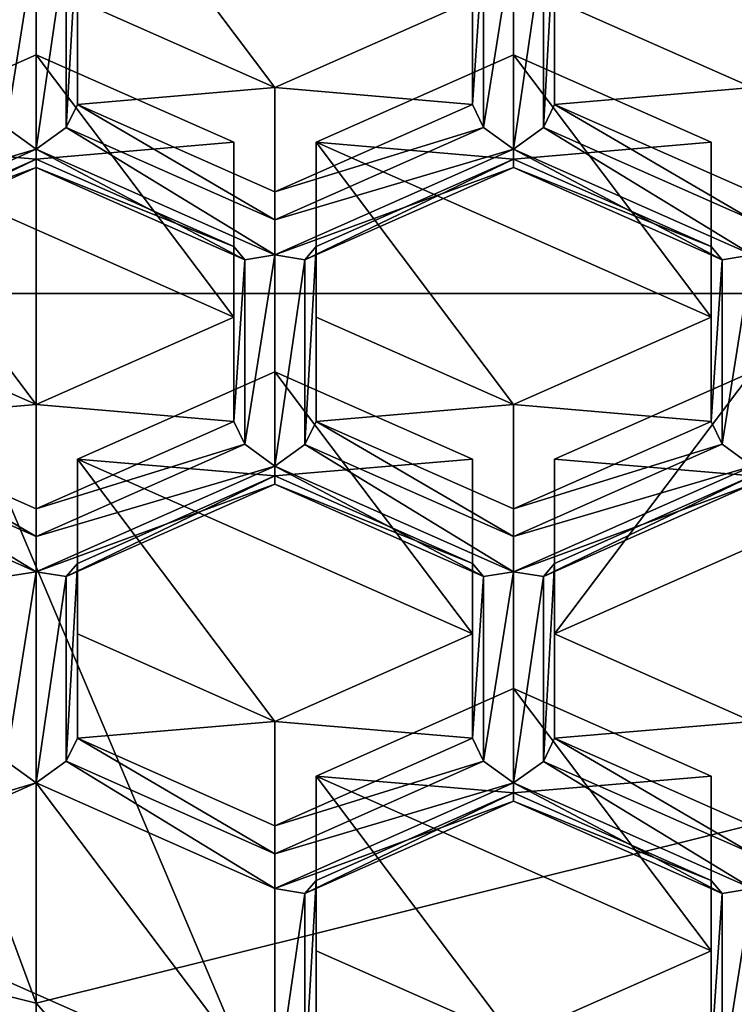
# Model space of a CAD drawing. Header units: millimetres. Extents: x -25 to 30, y -160 to 35.
# Tile 16 of 55: x -0.05 to 2.12, y -149.36 to -146.37. Entities that reach past the tile are written whole.
import ezdxf

# ---------------------------------------------------------------- set-up
doc = ezdxf.new("R2010")
doc.units = ezdxf.units.MM
doc.header["$LTSCALE"] = 81.481481
for name, color, linetype in [('1064', 7, 'CONTINUOUS'), ('1065', 7, 'CONTINUOUS'), ('11', 7, 'CONTINUOUS'), ('12', 7, 'CONTINUOUS'), ('239', 7, 'CONTINUOUS'), ('240', 7, 'CONTINUOUS'), ('406', 7, 'CONTINUOUS'), ('407', 7, 'CONTINUOUS'), ('408', 7, 'CONTINUOUS'), ('409', 7, 'CONTINUOUS'), ('410', 7, 'CONTINUOUS'), ('411', 7, 'CONTINUOUS'), ('412', 7, 'CONTINUOUS'), ('413', 7, 'CONTINUOUS'), ('414', 7, 'CONTINUOUS'), ('415', 7, 'CONTINUOUS'), ('416', 7, 'CONTINUOUS'), ('417', 7, 'CONTINUOUS'), ('420', 7, 'CONTINUOUS'), ('421', 7, 'CONTINUOUS'), ('422', 7, 'CONTINUOUS'), ('455', 7, 'CONTINUOUS'), ('456', 7, 'CONTINUOUS'), ('457', 7, 'CONTINUOUS'), ('458', 7, 'CONTINUOUS'), ('459', 7, 'CONTINUOUS'), ('460', 7, 'CONTINUOUS'), ('461', 7, 'CONTINUOUS'), ('462', 7, 'CONTINUOUS'), ('463', 7, 'CONTINUOUS'), ('464', 7, 'CONTINUOUS'), ('465', 7, 'CONTINUOUS'), ('468', 7, 'CONTINUOUS'), ('469', 7, 'CONTINUOUS'), ('470', 7, 'CONTINUOUS'), ('471', 7, 'CONTINUOUS'), ('543', 7, 'CONTINUOUS'), ('552', 7, 'CONTINUOUS'), ('560', 7, 'CONTINUOUS'), ('561', 7, 'CONTINUOUS'), ('562', 7, 'CONTINUOUS'), ('572', 7, 'CONTINUOUS'), ('579', 7, 'CONTINUOUS'), ('580', 7, 'CONTINUOUS'), ('581', 7, 'CONTINUOUS'), ('588', 7, 'CONTINUOUS'), ('600', 7, 'CONTINUOUS'), ('601', 7, 'CONTINUOUS'), ('610', 7, 'CONTINUOUS'), ('611', 7, 'CONTINUOUS'), ('612', 7, 'CONTINUOUS'), ('62', 7, 'CONTINUOUS'), ('620', 7, 'CONTINUOUS'), ('621', 7, 'CONTINUOUS'), ('622', 7, 'CONTINUOUS'), ('640', 7, 'CONTINUOUS'), ('641', 7, 'CONTINUOUS'), ('8', 7, 'CONTINUOUS'), ('852', 7, 'CONTINUOUS'), ('853', 7, 'CONTINUOUS'), ('854', 7, 'CONTINUOUS'), ('855', 7, 'CONTINUOUS'), ('860', 7, 'CONTINUOUS'), ('861', 7, 'CONTINUOUS'), ('862', 7, 'CONTINUOUS'), ('9', 7, 'CONTINUOUS')]:
    doc.layers.add(name, color=color, linetype=linetype)

msp = doc.modelspace()

# ---------------------------------------------------------------- linework, layer by layer
at = {"layer": '1064', "linetype": 'Continuous'}
for points in [[(9.7484, -142.3453, 254.1951), (9.7484, -147.1979, 258.2669), (-9.7484, -142.3453, 254.1951), (9.7484, -142.3453, 254.1951)], [(9.7484, -147.1979, 258.2669), (-9.7484, -147.1979, 258.2669), (-9.7484, -142.3453, 254.1951), (9.7484, -147.1979, 258.2669)], [(9.7484, -147.1979, 258.2669), (6.0249, -151.1239, 261.5612), (-9.7484, -147.1979, 258.2669), (9.7484, -147.1979, 258.2669)], [(6.0249, -151.1239, 261.5612), (-6.0249, -151.1239, 261.5612), (-9.7484, -147.1979, 258.2669), (6.0249, -151.1239, 261.5612)]]:
    msp.add_3dface(points, dxfattribs=at)
at = {"layer": '1065', "linetype": 'Continuous'}
for points in [[(-2.9739, -155.0465, 258.2267), (2.9739, -155.0465, 258.2267), (-2.9739, -141.0111, 246.4717), (-2.9739, -155.0465, 258.2267)], [(2.9739, -155.0465, 258.2267), (2.9739, -141.0111, 246.4717), (-2.9739, -141.0111, 246.4717), (2.9739, -155.0465, 258.2267)]]:
    msp.add_3dface(points, dxfattribs=at)
at = {"layer": '11', "linetype": 'Continuous'}
for points in [[(0, -149.3521, 270.9966), (-7.6412, -147.4501, 269.4007), (0, -159.9586, 258.3562), (0, -149.3521, 270.9966)], [(0, -159.9586, 258.3562), (-7.6412, -147.4501, 269.4007), (-7.6398, -158.0573, 256.7608), (0, -159.9586, 258.3562)]]:
    msp.add_3dface(points, dxfattribs=at)
at = {"layer": '12', "linetype": 'Continuous'}
for points in [[(7.6412, -147.4501, 269.4007), (0, -149.3521, 270.9966), (7.6398, -158.0573, 256.7608), (7.6412, -147.4501, 269.4007)], [(0, -149.3521, 270.9966), (0, -159.9586, 258.3562), (7.6398, -158.0573, 256.7608), (0, -149.3521, 270.9966)]]:
    msp.add_3dface(points, dxfattribs=at)
at = {"layer": '239', "linetype": 'Continuous'}
for points in [[(-0.6, -147.5862, 249.5084), (-0.6, -147.2696, 249.8857), (0, -147.535, 250.1084), (-0.6, -147.5862, 249.5084)], [(0, -147.8516, 249.7311), (-0.6, -147.5862, 249.5084), (0, -147.535, 250.1084), (0, -147.8516, 249.7311)]]:
    msp.add_3dface(points, dxfattribs=at)
at = {"layer": '240', "linetype": 'Continuous'}
for points in [[(0, -146.7901, 248.8404), (0, -146.4735, 249.2177), (-0.6, -146.7389, 249.4404), (0, -146.7901, 248.8404)], [(-0.6, -147.0555, 249.0631), (0, -146.7901, 248.8404), (-0.6, -146.7389, 249.4404), (-0.6, -147.0555, 249.0631)]]:
    msp.add_3dface(points, dxfattribs=at)
at = {"layer": '406', "linetype": 'Continuous'}
for points in [[(0.85, -148.9794, 250.6774), (0.85, -148.6628, 251.0547), (0.85, -149.1935, 251.5), (0.85, -148.9794, 250.6774)], [(0.85, -149.5101, 251.1228), (0.85, -148.9794, 250.6774), (0.85, -149.1935, 251.5), (0.85, -149.5101, 251.1228)]]:
    msp.add_3dface(points, dxfattribs=at)
at = {"layer": '407', "linetype": 'Continuous'}
msp.add_3dface([(0.85, -149.5101, 251.1228), (0.85, -149.1935, 251.5), (1.45, -149.4589, 251.7227), (0.85, -149.5101, 251.1228)], dxfattribs=at)
at = {"layer": '408', "linetype": 'Continuous'}
msp.add_3dface([(2.05, -149.5101, 251.1228), (1.45, -149.4589, 251.7227), (2.05, -149.1935, 251.5), (2.05, -149.5101, 251.1228)], dxfattribs=at)
at = {"layer": '409', "linetype": 'Continuous'}
for points in [[(2.05, -148.9794, 250.6774), (2.05, -149.1935, 251.5), (2.05, -148.6628, 251.0547), (2.05, -148.9794, 250.6774)], [(2.05, -149.5101, 251.1228), (2.05, -149.1935, 251.5), (2.05, -148.9794, 250.6774), (2.05, -149.5101, 251.1228)]]:
    msp.add_3dface(points, dxfattribs=at)
at = {"layer": '410', "linetype": 'Continuous'}
for points in [[(1.45, -148.714, 250.4548), (2.05, -148.6628, 251.0547), (1.45, -148.3974, 250.832), (1.45, -148.714, 250.4548)], [(2.05, -148.9794, 250.6774), (2.05, -148.6628, 251.0547), (1.45, -148.714, 250.4548), (2.05, -148.9794, 250.6774)]]:
    msp.add_3dface(points, dxfattribs=at)
at = {"layer": '411', "linetype": 'Continuous'}
for points in [[(0.85, -148.6628, 251.0547), (1.45, -148.714, 250.4548), (1.45, -148.3974, 250.832), (0.85, -148.6628, 251.0547)], [(0.85, -148.6628, 251.0547), (0.85, -148.9794, 250.6774), (1.45, -148.714, 250.4548), (0.85, -148.6628, 251.0547)]]:
    msp.add_3dface(points, dxfattribs=at)
at = {"layer": '412', "linetype": 'Continuous'}
for points in [[(1.325, -148.5481, 250.3156), (0.725, -148.4969, 250.9155), (1.325, -148.2316, 250.6929), (1.325, -148.5481, 250.3156)], [(0.725, -148.8135, 250.5383), (0.725, -148.4969, 250.9155), (1.325, -148.5481, 250.3156), (0.725, -148.8135, 250.5383)]]:
    msp.add_3dface(points, dxfattribs=at)
at = {"layer": '413', "linetype": 'Continuous'}
for points in [[(0.125, -148.2316, 250.6929), (0.725, -148.4969, 250.9155), (0.125, -148.5481, 250.3156), (0.125, -148.2316, 250.6929)], [(0.725, -148.4969, 250.9155), (0.725, -148.8135, 250.5383), (0.125, -148.5481, 250.3156), (0.725, -148.4969, 250.9155)]]:
    msp.add_3dface(points, dxfattribs=at)
at = {"layer": '414', "linetype": 'Continuous'}
for points in [[(0.125, -147.7008, 250.2475), (0.125, -148.2316, 250.6929), (0.125, -148.0174, 249.8703), (0.125, -147.7008, 250.2475)], [(0.125, -148.2316, 250.6929), (0.125, -148.5481, 250.3156), (0.125, -148.0174, 249.8703), (0.125, -148.2316, 250.6929)]]:
    msp.add_3dface(points, dxfattribs=at)
at = {"layer": '415', "linetype": 'Continuous'}
for points in [[(0.725, -147.4355, 250.0249), (0.125, -147.7008, 250.2475), (0.725, -147.752, 249.6476), (0.725, -147.4355, 250.0249)], [(0.125, -147.7008, 250.2475), (0.125, -148.0174, 249.8703), (0.725, -147.752, 249.6476), (0.125, -147.7008, 250.2475)]]:
    msp.add_3dface(points, dxfattribs=at)
at = {"layer": '416', "linetype": 'Continuous'}
for points in [[(0.725, -147.4355, 250.0249), (0.725, -147.752, 249.6476), (1.325, -147.7008, 250.2475), (0.725, -147.4355, 250.0249)], [(1.325, -147.7008, 250.2475), (0.725, -147.752, 249.6476), (1.325, -148.0174, 249.8703), (1.325, -147.7008, 250.2475)]]:
    msp.add_3dface(points, dxfattribs=at)
at = {"layer": '417', "linetype": 'Continuous'}
for points in [[(1.325, -148.2316, 250.6929), (1.325, -147.7008, 250.2475), (1.325, -148.0174, 249.8703), (1.325, -148.2316, 250.6929)], [(1.325, -148.5481, 250.3156), (1.325, -148.2316, 250.6929), (1.325, -148.0174, 249.8703), (1.325, -148.5481, 250.3156)]]:
    msp.add_3dface(points, dxfattribs=at)
at = {"layer": '420', "linetype": 'Continuous'}
for points in [[(1.575, -148.2316, 250.6929), (2.175, -148.4969, 250.9155), (1.575, -148.5481, 250.3156), (1.575, -148.2316, 250.6929)], [(2.175, -148.4969, 250.9155), (2.175, -148.8135, 250.5383), (1.575, -148.5481, 250.3156), (2.175, -148.4969, 250.9155)]]:
    msp.add_3dface(points, dxfattribs=at)
at = {"layer": '421', "linetype": 'Continuous'}
for points in [[(1.575, -147.7008, 250.2475), (1.575, -148.2316, 250.6929), (1.575, -148.0174, 249.8703), (1.575, -147.7008, 250.2475)], [(1.575, -148.2316, 250.6929), (1.575, -148.5481, 250.3156), (1.575, -148.0174, 249.8703), (1.575, -148.2316, 250.6929)]]:
    msp.add_3dface(points, dxfattribs=at)
at = {"layer": '422', "linetype": 'Continuous'}
for points in [[(2.175, -147.4355, 250.0249), (1.575, -147.7008, 250.2475), (2.175, -147.752, 249.6476), (2.175, -147.4355, 250.0249)], [(1.575, -147.7008, 250.2475), (1.575, -148.0174, 249.8703), (2.175, -147.752, 249.6476), (1.575, -147.7008, 250.2475)]]:
    msp.add_3dface(points, dxfattribs=at)
at = {"layer": '455', "linetype": 'Continuous'}
for points in [[(0.85, -147.5862, 249.5084), (0.85, -147.2696, 249.8857), (1.45, -147.535, 250.1084), (0.85, -147.5862, 249.5084)], [(1.45, -147.8516, 249.7311), (0.85, -147.5862, 249.5084), (1.45, -147.535, 250.1084), (1.45, -147.8516, 249.7311)]]:
    msp.add_3dface(points, dxfattribs=at)
at = {"layer": '456', "linetype": 'Continuous'}
for points in [[(0.85, -146.7389, 249.4404), (0.85, -147.2696, 249.8857), (0.85, -147.0555, 249.0631), (0.85, -146.7389, 249.4404)], [(0.85, -147.2696, 249.8857), (0.85, -147.5862, 249.5084), (0.85, -147.0555, 249.0631), (0.85, -147.2696, 249.8857)]]:
    msp.add_3dface(points, dxfattribs=at)
at = {"layer": '457', "linetype": 'Continuous'}
for points in [[(1.45, -146.4735, 249.2177), (0.85, -146.7389, 249.4404), (1.45, -146.7901, 248.8404), (1.45, -146.4735, 249.2177)], [(0.85, -146.7389, 249.4404), (0.85, -147.0555, 249.0631), (1.45, -146.7901, 248.8404), (0.85, -146.7389, 249.4404)]]:
    msp.add_3dface(points, dxfattribs=at)
at = {"layer": '458', "linetype": 'Continuous'}
for points in [[(1.45, -146.4735, 249.2177), (1.45, -146.7901, 248.8404), (2.05, -146.7389, 249.4404), (1.45, -146.4735, 249.2177)], [(2.05, -146.7389, 249.4404), (1.45, -146.7901, 248.8404), (2.05, -147.0555, 249.0631), (2.05, -146.7389, 249.4404)]]:
    msp.add_3dface(points, dxfattribs=at)
at = {"layer": '459', "linetype": 'Continuous'}
for points in [[(2.05, -146.7389, 249.4404), (2.05, -147.0555, 249.0631), (2.05, -147.2696, 249.8857), (2.05, -146.7389, 249.4404)], [(2.05, -147.2696, 249.8857), (2.05, -147.0555, 249.0631), (2.05, -147.5862, 249.5084), (2.05, -147.2696, 249.8857)]]:
    msp.add_3dface(points, dxfattribs=at)
at = {"layer": '460', "linetype": 'Continuous'}
for points in [[(1.45, -147.535, 250.1084), (2.05, -147.2696, 249.8857), (2.05, -147.5862, 249.5084), (1.45, -147.535, 250.1084)], [(1.45, -147.8516, 249.7311), (1.45, -147.535, 250.1084), (2.05, -147.5862, 249.5084), (1.45, -147.8516, 249.7311)]]:
    msp.add_3dface(points, dxfattribs=at)
at = {"layer": '461', "linetype": 'Continuous'}
for points in [[(0.6, -147.5862, 249.5084), (0, -147.535, 250.1084), (0.6, -147.2696, 249.8857), (0.6, -147.5862, 249.5084)], [(0, -147.8516, 249.7311), (0, -147.535, 250.1084), (0.6, -147.5862, 249.5084), (0, -147.8516, 249.7311)]]:
    msp.add_3dface(points, dxfattribs=at)
at = {"layer": '462', "linetype": 'Continuous'}
for points in [[(0, -146.4735, 249.2177), (0, -146.7901, 248.8404), (0.6, -146.7389, 249.4404), (0, -146.4735, 249.2177)], [(0.6, -146.7389, 249.4404), (0, -146.7901, 248.8404), (0.6, -147.0555, 249.0631), (0.6, -146.7389, 249.4404)]]:
    msp.add_3dface(points, dxfattribs=at)
at = {"layer": '463', "linetype": 'Continuous'}
for points in [[(0.6, -147.2696, 249.8857), (0.6, -146.7389, 249.4404), (0.6, -147.0555, 249.0631), (0.6, -147.2696, 249.8857)], [(0.6, -147.5862, 249.5084), (0.6, -147.2696, 249.8857), (0.6, -147.0555, 249.0631), (0.6, -147.5862, 249.5084)]]:
    msp.add_3dface(points, dxfattribs=at)
at = {"layer": '464', "linetype": 'Continuous'}
for points in [[(0.125, -146.6242, 248.7013), (0.125, -146.3077, 249.0785), (0.725, -146.573, 249.3012), (0.125, -146.6242, 248.7013)], [(0.725, -146.8896, 248.9239), (0.125, -146.6242, 248.7013), (0.725, -146.573, 249.3012), (0.725, -146.8896, 248.9239)]]:
    msp.add_3dface(points, dxfattribs=at)
at = {"layer": '465', "linetype": 'Continuous'}
msp.add_3dface([(0.125, -146.3077, 249.0785), (0.125, -146.6242, 248.7013), (0.125, -146.0935, 248.2559), (0.125, -146.3077, 249.0785)], dxfattribs=at)
at = {"layer": '468', "linetype": 'Continuous'}
msp.add_3dface([(1.325, -146.3077, 249.0785), (1.325, -146.0935, 248.2559), (1.325, -146.6242, 248.7013), (1.325, -146.3077, 249.0785)], dxfattribs=at)
at = {"layer": '469', "linetype": 'Continuous'}
for points in [[(0.725, -146.573, 249.3012), (1.325, -146.3077, 249.0785), (1.325, -146.6242, 248.7013), (0.725, -146.573, 249.3012)], [(0.725, -146.8896, 248.9239), (0.725, -146.573, 249.3012), (1.325, -146.6242, 248.7013), (0.725, -146.8896, 248.9239)]]:
    msp.add_3dface(points, dxfattribs=at)
at = {"layer": '470', "linetype": 'Continuous'}
for points in [[(1.575, -146.6242, 248.7013), (1.575, -146.3077, 249.0785), (2.175, -146.573, 249.3012), (1.575, -146.6242, 248.7013)], [(2.175, -146.8896, 248.9239), (1.575, -146.6242, 248.7013), (2.175, -146.573, 249.3012), (2.175, -146.8896, 248.9239)]]:
    msp.add_3dface(points, dxfattribs=at)
at = {"layer": '471', "linetype": 'Continuous'}
msp.add_3dface([(1.575, -146.3077, 249.0785), (1.575, -146.6242, 248.7013), (1.575, -146.0935, 248.2559), (1.575, -146.3077, 249.0785)], dxfattribs=at)
at = {"layer": '543', "linetype": 'Continuous'}
for points in [[(1.325, -146.6242, 248.7013), (1.325, -146.0935, 248.2559), (1.3586, -146.1335, 248.1781), (1.325, -146.6242, 248.7013)], [(1.3586, -146.1335, 248.1781), (1.45, -146.1186, 248.1138), (1.3586, -146.6939, 248.6484), (1.3586, -146.1335, 248.1781)], [(1.45, -146.1186, 248.1138), (1.45, -146.7599, 248.6519), (1.3586, -146.6939, 248.6484), (1.45, -146.1186, 248.1138)], [(1.45, -146.1186, 248.1138), (1.5411, -146.1335, 248.1778), (1.45, -146.7599, 248.6519), (1.45, -146.1186, 248.1138)], [(1.575, -146.0935, 248.2559), (1.575, -146.6242, 248.7013), (1.5411, -146.6943, 248.6483), (1.575, -146.0935, 248.2559)], [(1.5411, -146.1335, 248.1778), (1.575, -146.0935, 248.2559), (1.5411, -146.6943, 248.6483), (1.5411, -146.1335, 248.1778)], [(1.325, -146.6242, 248.7013), (1.3586, -146.1335, 248.1781), (1.3586, -146.6939, 248.6484), (1.325, -146.6242, 248.7013)], [(1.45, -146.7599, 248.6519), (1.5411, -146.1335, 248.1778), (1.5411, -146.6943, 248.6483), (1.45, -146.7599, 248.6519)]]:
    msp.add_3dface(points, dxfattribs=at)
at = {"layer": '552', "linetype": 'Continuous'}
for points in [[(1.575, -146.6242, 248.7013), (2.175, -146.9741, 248.8835), (1.5411, -146.6943, 248.6483), (1.575, -146.6242, 248.7013)], [(1.575, -146.6242, 248.7013), (2.175, -146.8896, 248.9239), (2.175, -146.9741, 248.8835), (1.575, -146.6242, 248.7013)], [(2.175, -147.0805, 248.9209), (1.45, -146.7599, 248.6519), (1.5411, -146.6943, 248.6483), (2.175, -147.0805, 248.9209)], [(2.175, -146.9741, 248.8835), (2.175, -147.0805, 248.9209), (1.5411, -146.6943, 248.6483), (2.175, -146.9741, 248.8835)], [(1.45, -146.7599, 248.6519), (2.175, -147.0805, 248.9209), (2.0836, -147.0954, 248.9853), (1.45, -146.7599, 248.6519)], [(1.45, -146.8151, 248.7497), (1.45, -146.7599, 248.6519), (2.0836, -147.0954, 248.9853), (1.45, -146.8151, 248.7497)], [(2.05, -147.0555, 249.0631), (1.45, -146.7901, 248.8404), (1.45, -146.8151, 248.7497), (2.05, -147.0555, 249.0631)], [(2.05, -147.0555, 249.0631), (1.45, -146.8151, 248.7497), (2.0836, -147.0954, 248.9853), (2.05, -147.0555, 249.0631)]]:
    msp.add_3dface(points, dxfattribs=at)
at = {"layer": '560', "linetype": 'Continuous'}
for points in [[(2.05, -147.5862, 249.5084), (2.05, -147.0555, 249.0631), (2.0836, -147.0954, 248.9853), (2.05, -147.5862, 249.5084)], [(2.05, -147.5862, 249.5084), (2.0836, -147.0954, 248.9853), (2.0836, -147.6559, 249.4556), (2.05, -147.5862, 249.5084)], [(2.0836, -147.0954, 248.9853), (2.175, -147.0805, 248.9209), (2.0836, -147.6559, 249.4556), (2.0836, -147.0954, 248.9853)], [(2.175, -147.0805, 248.9209), (2.175, -147.7218, 249.4591), (2.0836, -147.6559, 249.4556), (2.175, -147.0805, 248.9209)]]:
    msp.add_3dface(points, dxfattribs=at)
at = {"layer": '561', "linetype": 'Continuous'}
for points in [[(0.725, -146.8896, 248.9239), (1.325, -146.6242, 248.7013), (1.3586, -146.6939, 248.6484), (0.725, -146.8896, 248.9239)], [(0.725, -146.8896, 248.9239), (1.3586, -146.6939, 248.6484), (0.725, -146.9741, 248.8835), (0.725, -146.8896, 248.9239)], [(1.3586, -146.6939, 248.6484), (1.45, -146.7599, 248.6519), (0.725, -146.9741, 248.8835), (1.3586, -146.6939, 248.6484)], [(1.45, -146.7599, 248.6519), (1.45, -146.8151, 248.7497), (0.725, -147.0805, 248.9209), (1.45, -146.7599, 248.6519)], [(0.725, -146.9741, 248.8835), (1.45, -146.7599, 248.6519), (0.725, -147.0805, 248.9209), (0.725, -146.9741, 248.8835)], [(1.45, -146.7901, 248.8404), (0.85, -147.0555, 249.0631), (0.8161, -147.0955, 248.9849), (1.45, -146.7901, 248.8404)], [(1.45, -146.8151, 248.7497), (1.45, -146.7901, 248.8404), (0.8161, -147.0955, 248.9849), (1.45, -146.8151, 248.7497)], [(0.725, -147.0805, 248.9209), (1.45, -146.8151, 248.7497), (0.8161, -147.0955, 248.9849), (0.725, -147.0805, 248.9209)]]:
    msp.add_3dface(points, dxfattribs=at)
at = {"layer": '562', "linetype": 'Continuous'}
for points in [[(0, -146.1186, 248.1138), (0, -146.7599, 248.6519), (-0.0914, -146.6939, 248.6484), (0, -146.1186, 248.1138)], [(-0.0914, -146.1335, 248.1781), (0, -146.1186, 248.1138), (-0.0914, -146.6939, 248.6484), (-0.0914, -146.1335, 248.1781)], [(0, -146.1186, 248.1138), (0.0911, -146.1335, 248.1778), (0, -146.7599, 248.6519), (0, -146.1186, 248.1138)], [(0.125, -146.0935, 248.2559), (0.125, -146.6242, 248.7013), (0.0911, -146.6943, 248.6483), (0.125, -146.0935, 248.2559)], [(0.0911, -146.1335, 248.1778), (0.125, -146.0935, 248.2559), (0.0911, -146.6943, 248.6483), (0.0911, -146.1335, 248.1778)], [(0, -146.7599, 248.6519), (0.0911, -146.1335, 248.1778), (0.0911, -146.6943, 248.6483), (0, -146.7599, 248.6519)]]:
    msp.add_3dface(points, dxfattribs=at)
at = {"layer": '572', "linetype": 'Continuous'}
for points in [[(0.125, -146.6242, 248.7013), (0.725, -146.9741, 248.8835), (0.0911, -146.6943, 248.6483), (0.125, -146.6242, 248.7013)], [(0.125, -146.6242, 248.7013), (0.725, -146.8896, 248.9239), (0.725, -146.9741, 248.8835), (0.125, -146.6242, 248.7013)], [(0.725, -147.0805, 248.9209), (0, -146.7599, 248.6519), (0.0911, -146.6943, 248.6483), (0.725, -147.0805, 248.9209)], [(0.725, -146.9741, 248.8835), (0.725, -147.0805, 248.9209), (0.0911, -146.6943, 248.6483), (0.725, -146.9741, 248.8835)], [(0, -146.7599, 248.6519), (0.725, -147.0805, 248.9209), (0.6336, -147.0954, 248.9853), (0, -146.7599, 248.6519)], [(0, -146.8151, 248.7497), (0, -146.7599, 248.6519), (0.6336, -147.0954, 248.9853), (0, -146.8151, 248.7497)], [(0.6, -147.0555, 249.0631), (0, -146.7901, 248.8404), (0, -146.8151, 248.7497), (0.6, -147.0555, 249.0631)], [(0.6, -147.0555, 249.0631), (0, -146.8151, 248.7497), (0.6336, -147.0954, 248.9853), (0.6, -147.0555, 249.0631)]]:
    msp.add_3dface(points, dxfattribs=at)
at = {"layer": '579', "linetype": 'Continuous'}
for points in [[(1.45, -147.8516, 249.7311), (2.05, -147.5862, 249.5084), (2.0836, -147.6559, 249.4556), (1.45, -147.8516, 249.7311)], [(1.45, -147.8516, 249.7311), (2.0836, -147.6559, 249.4556), (1.45, -147.9361, 249.6907), (1.45, -147.8516, 249.7311)], [(2.0836, -147.6559, 249.4556), (2.175, -147.7218, 249.4591), (1.45, -147.9361, 249.6907), (2.0836, -147.6559, 249.4556)], [(2.175, -147.7218, 249.4591), (2.175, -147.7771, 249.5569), (1.45, -148.0425, 249.7281), (2.175, -147.7218, 249.4591)], [(1.45, -147.9361, 249.6907), (2.175, -147.7218, 249.4591), (1.45, -148.0425, 249.7281), (1.45, -147.9361, 249.6907)], [(2.175, -147.752, 249.6476), (1.575, -148.0174, 249.8703), (1.5411, -148.0574, 249.7921), (2.175, -147.752, 249.6476)], [(2.175, -147.7771, 249.5569), (2.175, -147.752, 249.6476), (1.5411, -148.0574, 249.7921), (2.175, -147.7771, 249.5569)], [(1.45, -148.0425, 249.7281), (2.175, -147.7771, 249.5569), (1.5411, -148.0574, 249.7921), (1.45, -148.0425, 249.7281)]]:
    msp.add_3dface(points, dxfattribs=at)
at = {"layer": '580', "linetype": 'Continuous'}
for points in [[(0.6, -147.5862, 249.5084), (0.6, -147.0555, 249.0631), (0.6336, -147.0954, 248.9853), (0.6, -147.5862, 249.5084)], [(0.85, -147.0555, 249.0631), (0.85, -147.5862, 249.5084), (0.8161, -147.6562, 249.4554), (0.85, -147.0555, 249.0631)], [(0.8161, -147.0955, 248.9849), (0.85, -147.0555, 249.0631), (0.8161, -147.6562, 249.4554), (0.8161, -147.0955, 248.9849)], [(0.6, -147.5862, 249.5084), (0.6336, -147.0954, 248.9853), (0.6336, -147.6559, 249.4556), (0.6, -147.5862, 249.5084)], [(0.6336, -147.0954, 248.9853), (0.725, -147.0805, 248.9209), (0.6336, -147.6559, 249.4556), (0.6336, -147.0954, 248.9853)], [(0.725, -147.0805, 248.9209), (0.725, -147.7218, 249.4591), (0.6336, -147.6559, 249.4556), (0.725, -147.0805, 248.9209)], [(0.725, -147.0805, 248.9209), (0.8161, -147.0955, 248.9849), (0.725, -147.7218, 249.4591), (0.725, -147.0805, 248.9209)], [(0.725, -147.7218, 249.4591), (0.8161, -147.0955, 248.9849), (0.8161, -147.6562, 249.4554), (0.725, -147.7218, 249.4591)]]:
    msp.add_3dface(points, dxfattribs=at)
at = {"layer": '581', "linetype": 'Continuous'}
for points in [[(-0.0914, -146.6939, 248.6484), (0, -146.7599, 248.6519), (-0.725, -146.9741, 248.8835), (-0.0914, -146.6939, 248.6484)], [(0, -146.7599, 248.6519), (0, -146.8151, 248.7497), (-0.725, -147.0805, 248.9209), (0, -146.7599, 248.6519)], [(-0.725, -146.9741, 248.8835), (0, -146.7599, 248.6519), (-0.725, -147.0805, 248.9209), (-0.725, -146.9741, 248.8835)], [(0, -146.7901, 248.8404), (-0.6, -147.0555, 249.0631), (-0.6339, -147.0955, 248.9849), (0, -146.7901, 248.8404)], [(0, -146.8151, 248.7497), (0, -146.7901, 248.8404), (-0.6339, -147.0955, 248.9849), (0, -146.8151, 248.7497)], [(-0.725, -147.0805, 248.9209), (0, -146.8151, 248.7497), (-0.6339, -147.0955, 248.9849), (-0.725, -147.0805, 248.9209)]]:
    msp.add_3dface(points, dxfattribs=at)
at = {"layer": '588', "linetype": 'Continuous'}
for points in [[(0.85, -147.5862, 249.5084), (1.45, -147.9361, 249.6907), (0.8161, -147.6562, 249.4554), (0.85, -147.5862, 249.5084)], [(0.85, -147.5862, 249.5084), (1.45, -147.8516, 249.7311), (1.45, -147.9361, 249.6907), (0.85, -147.5862, 249.5084)], [(1.45, -148.0425, 249.7281), (0.725, -147.7218, 249.4591), (0.8161, -147.6562, 249.4554), (1.45, -148.0425, 249.7281)], [(1.45, -147.9361, 249.6907), (1.45, -148.0425, 249.7281), (0.8161, -147.6562, 249.4554), (1.45, -147.9361, 249.6907)], [(0.725, -147.7218, 249.4591), (1.45, -148.0425, 249.7281), (1.3586, -148.0574, 249.7925), (0.725, -147.7218, 249.4591)], [(0.725, -147.7771, 249.5569), (0.725, -147.7218, 249.4591), (1.3586, -148.0574, 249.7925), (0.725, -147.7771, 249.5569)], [(1.325, -148.0174, 249.8703), (0.725, -147.752, 249.6476), (0.725, -147.7771, 249.5569), (1.325, -148.0174, 249.8703)], [(1.325, -148.0174, 249.8703), (0.725, -147.7771, 249.5569), (1.3586, -148.0574, 249.7925), (1.325, -148.0174, 249.8703)]]:
    msp.add_3dface(points, dxfattribs=at)
at = {"layer": '600', "linetype": 'Continuous'}
for points in [[(1.325, -148.5481, 250.3156), (1.325, -148.0174, 249.8703), (1.3586, -148.0574, 249.7925), (1.325, -148.5481, 250.3156)], [(1.575, -148.0174, 249.8703), (1.575, -148.5481, 250.3156), (1.5411, -148.6182, 250.2626), (1.575, -148.0174, 249.8703)], [(1.5411, -148.0574, 249.7921), (1.575, -148.0174, 249.8703), (1.5411, -148.6182, 250.2626), (1.5411, -148.0574, 249.7921)], [(1.325, -148.5481, 250.3156), (1.3586, -148.0574, 249.7925), (1.3586, -148.6178, 250.2627), (1.325, -148.5481, 250.3156)], [(1.3586, -148.0574, 249.7925), (1.45, -148.0425, 249.7281), (1.3586, -148.6178, 250.2627), (1.3586, -148.0574, 249.7925)], [(1.45, -148.0425, 249.7281), (1.45, -148.6838, 250.2662), (1.3586, -148.6178, 250.2627), (1.45, -148.0425, 249.7281)], [(1.45, -148.0425, 249.7281), (1.5411, -148.0574, 249.7921), (1.45, -148.6838, 250.2662), (1.45, -148.0425, 249.7281)], [(1.45, -148.6838, 250.2662), (1.5411, -148.0574, 249.7921), (1.5411, -148.6182, 250.2626), (1.45, -148.6838, 250.2662)]]:
    msp.add_3dface(points, dxfattribs=at)
at = {"layer": '601', "linetype": 'Continuous'}
for points in [[(0, -147.8516, 249.7311), (0.6, -147.5862, 249.5084), (0.6336, -147.6559, 249.4556), (0, -147.8516, 249.7311)], [(0, -147.8516, 249.7311), (0.6336, -147.6559, 249.4556), (0, -147.9361, 249.6907), (0, -147.8516, 249.7311)], [(0.6336, -147.6559, 249.4556), (0.725, -147.7218, 249.4591), (0, -147.9361, 249.6907), (0.6336, -147.6559, 249.4556)], [(0.725, -147.7218, 249.4591), (0.725, -147.7771, 249.5569), (0, -148.0425, 249.7281), (0.725, -147.7218, 249.4591)], [(0, -147.9361, 249.6907), (0.725, -147.7218, 249.4591), (0, -148.0425, 249.7281), (0, -147.9361, 249.6907)], [(0.725, -147.752, 249.6476), (0.125, -148.0174, 249.8703), (0.0911, -148.0574, 249.7921), (0.725, -147.752, 249.6476)], [(0.725, -147.7771, 249.5569), (0.725, -147.752, 249.6476), (0.0911, -148.0574, 249.7921), (0.725, -147.7771, 249.5569)], [(0, -148.0425, 249.7281), (0.725, -147.7771, 249.5569), (0.0911, -148.0574, 249.7921), (0, -148.0425, 249.7281)]]:
    msp.add_3dface(points, dxfattribs=at)
at = {"layer": '610', "linetype": 'Continuous'}
for points in [[(1.575, -148.5481, 250.3156), (2.175, -148.898, 250.4979), (1.5411, -148.6182, 250.2626), (1.575, -148.5481, 250.3156)], [(1.575, -148.5481, 250.3156), (2.175, -148.8135, 250.5383), (2.175, -148.898, 250.4979), (1.575, -148.5481, 250.3156)], [(2.175, -149.0044, 250.5353), (1.45, -148.6838, 250.2662), (1.5411, -148.6182, 250.2626), (2.175, -149.0044, 250.5353)], [(2.175, -148.898, 250.4979), (2.175, -149.0044, 250.5353), (1.5411, -148.6182, 250.2626), (2.175, -148.898, 250.4979)], [(1.45, -148.6838, 250.2662), (2.175, -149.0044, 250.5353), (2.0836, -149.0193, 250.5996), (1.45, -148.6838, 250.2662)], [(1.45, -148.739, 250.364), (1.45, -148.6838, 250.2662), (2.0836, -149.0193, 250.5996), (1.45, -148.739, 250.364)], [(2.05, -148.9794, 250.6774), (1.45, -148.714, 250.4548), (1.45, -148.739, 250.364), (2.05, -148.9794, 250.6774)], [(2.05, -148.9794, 250.6774), (1.45, -148.739, 250.364), (2.0836, -149.0193, 250.5996), (2.05, -148.9794, 250.6774)]]:
    msp.add_3dface(points, dxfattribs=at)
at = {"layer": '611', "linetype": 'Continuous'}
for points in [[(0.0914, -148.6178, 250.2627), (0.125, -148.5481, 250.3156), (0.725, -148.8985, 250.4979), (0.0914, -148.6178, 250.2627)], [(0.125, -148.5481, 250.3156), (0.725, -148.8135, 250.5383), (0.725, -148.8985, 250.4979), (0.125, -148.5481, 250.3156)], [(0.725, -149.0044, 250.5353), (0, -148.6838, 250.2662), (0.0914, -148.6178, 250.2627), (0.725, -149.0044, 250.5353)], [(0.725, -149.0044, 250.5353), (0.0914, -148.6178, 250.2627), (0.725, -148.8985, 250.4979), (0.725, -149.0044, 250.5353)]]:
    msp.add_3dface(points, dxfattribs=at)
at = {"layer": '612', "linetype": 'Continuous'}
for points in [[(-0.6, -147.5862, 249.5084), (0, -147.9361, 249.6907), (-0.6339, -147.6562, 249.4554), (-0.6, -147.5862, 249.5084)], [(-0.6, -147.5862, 249.5084), (0, -147.8516, 249.7311), (0, -147.9361, 249.6907), (-0.6, -147.5862, 249.5084)], [(0, -148.0425, 249.7281), (-0.725, -147.7218, 249.4591), (-0.6339, -147.6562, 249.4554), (0, -148.0425, 249.7281)], [(0, -147.9361, 249.6907), (0, -148.0425, 249.7281), (-0.6339, -147.6562, 249.4554), (0, -147.9361, 249.6907)], [(-0.725, -147.7218, 249.4591), (0, -148.0425, 249.7281), (-0.0914, -148.0574, 249.7925), (-0.725, -147.7218, 249.4591)]]:
    msp.add_3dface(points, dxfattribs=at)
at = {"layer": '62', "linetype": 'Continuous'}
for points in [[(0, -148.6838, 250.2662), (0.725, -149.6457, 251.0734), (-0.725, -149.0044, 250.5353), (0, -148.6838, 250.2662)], [(0.725, -149.0044, 250.5353), (0.725, -149.6457, 251.0734), (0, -148.6838, 250.2662), (0.725, -149.0044, 250.5353)], [(0.725, -149.6457, 251.0734), (0, -149.9664, 251.3425), (-0.725, -149.0044, 250.5353), (0.725, -149.6457, 251.0734)], [(-0.725, -149.0044, 250.5353), (0, -149.9664, 251.3425), (-0.725, -149.6457, 251.0734), (-0.725, -149.0044, 250.5353)]]:
    msp.add_3dface(points, dxfattribs=at)
at = {"layer": '620', "linetype": 'Continuous'}
for points in [[(2.05, -149.5101, 251.1228), (2.05, -148.9794, 250.6774), (2.0836, -149.0193, 250.5996), (2.05, -149.5101, 251.1228)], [(2.05, -149.5101, 251.1228), (2.0836, -149.0193, 250.5996), (2.0836, -149.5798, 251.0699), (2.05, -149.5101, 251.1228)], [(2.0836, -149.0193, 250.5996), (2.175, -149.0044, 250.5353), (2.0836, -149.5798, 251.0699), (2.0836, -149.0193, 250.5996)], [(2.175, -149.0044, 250.5353), (2.175, -149.6457, 251.0734), (2.0836, -149.5798, 251.0699), (2.175, -149.0044, 250.5353)]]:
    msp.add_3dface(points, dxfattribs=at)
at = {"layer": '621', "linetype": 'Continuous'}
for points in [[(0.725, -148.8135, 250.5383), (1.325, -148.5481, 250.3156), (1.3586, -148.6178, 250.2627), (0.725, -148.8135, 250.5383)], [(0.725, -148.8135, 250.5383), (1.3586, -148.6178, 250.2627), (0.725, -148.8985, 250.4979), (0.725, -148.8135, 250.5383)], [(1.3586, -148.6178, 250.2627), (1.45, -148.6838, 250.2662), (0.725, -148.8985, 250.4979), (1.3586, -148.6178, 250.2627)], [(0.725, -149.0044, 250.5353), (1.45, -148.6838, 250.2662), (1.45, -148.739, 250.364), (0.725, -149.0044, 250.5353)], [(1.45, -148.6838, 250.2662), (0.725, -149.0044, 250.5353), (0.725, -148.8985, 250.4979), (1.45, -148.6838, 250.2662)], [(1.45, -148.714, 250.4548), (0.85, -148.9794, 250.6774), (0.8161, -149.0194, 250.5993), (1.45, -148.714, 250.4548)], [(1.45, -148.739, 250.364), (1.45, -148.714, 250.4548), (0.8161, -149.0194, 250.5993), (1.45, -148.739, 250.364)], [(0.725, -149.0044, 250.5353), (1.45, -148.739, 250.364), (0.8161, -149.0194, 250.5993), (0.725, -149.0044, 250.5353)]]:
    msp.add_3dface(points, dxfattribs=at)
at = {"layer": '622', "linetype": 'Continuous'}
for points in [[(0.0911, -148.0574, 249.7921), (0.125, -148.0174, 249.8703), (0.0914, -148.6178, 250.2627), (0.0911, -148.0574, 249.7921)], [(0.125, -148.0174, 249.8703), (0.125, -148.5481, 250.3156), (0.0914, -148.6178, 250.2627), (0.125, -148.0174, 249.8703)], [(0, -148.0425, 249.7281), (0, -148.6838, 250.2662), (-0.0914, -148.6178, 250.2627), (0, -148.0425, 249.7281)], [(-0.0914, -148.0574, 249.7925), (0, -148.0425, 249.7281), (-0.0914, -148.6178, 250.2627), (-0.0914, -148.0574, 249.7925)], [(0, -148.6838, 250.2662), (0, -148.0425, 249.7281), (0.0911, -148.0574, 249.7921), (0, -148.6838, 250.2662)], [(0, -148.6838, 250.2662), (0.0911, -148.0574, 249.7921), (0.0914, -148.6178, 250.2627), (0, -148.6838, 250.2662)]]:
    msp.add_3dface(points, dxfattribs=at)
at = {"layer": '640', "linetype": 'Continuous'}
for points in [[(0.85, -148.9794, 250.6774), (0.85, -149.5101, 251.1228), (0.8161, -149.5801, 251.0698), (0.85, -148.9794, 250.6774)], [(0.8161, -149.0194, 250.5993), (0.85, -148.9794, 250.6774), (0.8161, -149.5801, 251.0698), (0.8161, -149.0194, 250.5993)], [(0.725, -149.6457, 251.0734), (0.725, -149.0044, 250.5353), (0.8161, -149.0194, 250.5993), (0.725, -149.6457, 251.0734)], [(0.725, -149.6457, 251.0734), (0.8161, -149.0194, 250.5993), (0.8161, -149.5801, 251.0698), (0.725, -149.6457, 251.0734)]]:
    msp.add_3dface(points, dxfattribs=at)
at = {"layer": '641', "linetype": 'Continuous'}
for points in [[(-0.0914, -148.6178, 250.2627), (0, -148.6838, 250.2662), (-0.725, -148.898, 250.4979), (-0.0914, -148.6178, 250.2627)], [(0, -148.6838, 250.2662), (-0.725, -149.0044, 250.5353), (-0.725, -148.898, 250.4979), (0, -148.6838, 250.2662)]]:
    msp.add_3dface(points, dxfattribs=at)
at = {"layer": '8', "linetype": 'Continuous'}
for points in [[(0, -149.3521, 270.9966), (-6.5, -131.7881, 282.3306), (-7.6412, -147.4501, 269.4007), (0, -149.3521, 270.9966)], [(0, -132.5242, 283.9091), (-6.5, -131.7881, 282.3306), (0, -149.3521, 270.9966), (0, -132.5242, 283.9091)]]:
    msp.add_3dface(points, dxfattribs=at)
at = {"layer": '852', "linetype": 'Continuous'}
msp.add_3dface([(2.175, -146.573, 249.3012), (1.575, -146.3077, 249.0785), (2.775, -145.7769, 248.6332), (2.175, -146.573, 249.3012)], dxfattribs=at)
at = {"layer": '853', "linetype": 'Continuous'}
for points in [[(0.725, -146.573, 249.3012), (0.125, -146.3077, 249.0785), (0.125, -145.7769, 248.6332), (0.725, -146.573, 249.3012)], [(0.725, -146.573, 249.3012), (0.125, -145.7769, 248.6332), (1.325, -146.3077, 249.0785), (0.725, -146.573, 249.3012)]]:
    msp.add_3dface(points, dxfattribs=at)
at = {"layer": '854', "linetype": 'Continuous'}
for points in [[(-0.6, -146.7389, 249.4404), (0, -146.4735, 249.2177), (0.6, -147.2696, 249.8857), (-0.6, -146.7389, 249.4404)], [(0.6, -147.2696, 249.8857), (0, -146.4735, 249.2177), (0.6, -146.7389, 249.4404), (0.6, -147.2696, 249.8857)], [(0, -147.535, 250.1084), (-0.6, -147.2696, 249.8857), (-0.6, -146.7389, 249.4404), (0, -147.535, 250.1084)], [(0, -147.535, 250.1084), (-0.6, -146.7389, 249.4404), (0.6, -147.2696, 249.8857), (0, -147.535, 250.1084)]]:
    msp.add_3dface(points, dxfattribs=at)
at = {"layer": '855', "linetype": 'Continuous'}
for points in [[(0.85, -146.7389, 249.4404), (1.45, -146.4735, 249.2177), (2.05, -147.2696, 249.8857), (0.85, -146.7389, 249.4404)], [(1.45, -146.4735, 249.2177), (2.05, -146.7389, 249.4404), (2.05, -147.2696, 249.8857), (1.45, -146.4735, 249.2177)], [(1.45, -147.535, 250.1084), (0.85, -147.2696, 249.8857), (0.85, -146.7389, 249.4404), (1.45, -147.535, 250.1084)], [(1.45, -147.535, 250.1084), (0.85, -146.7389, 249.4404), (2.05, -147.2696, 249.8857), (1.45, -147.535, 250.1084)]]:
    msp.add_3dface(points, dxfattribs=at)
at = {"layer": '860', "linetype": 'Continuous'}
for points in [[(2.775, -147.7008, 250.2475), (1.575, -148.2316, 250.6929), (2.175, -147.4355, 250.0249), (2.775, -147.7008, 250.2475)], [(1.575, -148.2316, 250.6929), (1.575, -147.7008, 250.2475), (2.175, -147.4355, 250.0249), (1.575, -148.2316, 250.6929)], [(2.775, -147.7008, 250.2475), (2.175, -148.4969, 250.9155), (1.575, -148.2316, 250.6929), (2.775, -147.7008, 250.2475)]]:
    msp.add_3dface(points, dxfattribs=at)
at = {"layer": '861', "linetype": 'Continuous'}
for points in [[(1.325, -148.2316, 250.6929), (0.125, -147.7008, 250.2475), (0.725, -147.4355, 250.0249), (1.325, -148.2316, 250.6929)], [(1.325, -148.2316, 250.6929), (0.725, -147.4355, 250.0249), (1.325, -147.7008, 250.2475), (1.325, -148.2316, 250.6929)], [(1.325, -148.2316, 250.6929), (0.725, -148.4969, 250.9155), (0.125, -147.7008, 250.2475), (1.325, -148.2316, 250.6929)], [(0.725, -148.4969, 250.9155), (0.125, -148.2316, 250.6929), (0.125, -147.7008, 250.2475), (0.725, -148.4969, 250.9155)]]:
    msp.add_3dface(points, dxfattribs=at)
at = {"layer": '862', "linetype": 'Continuous'}
for points in [[(2.05, -149.1935, 251.5), (0.85, -148.6628, 251.0547), (1.45, -148.3974, 250.832), (2.05, -149.1935, 251.5)], [(2.05, -148.6628, 251.0547), (2.05, -149.1935, 251.5), (1.45, -148.3974, 250.832), (2.05, -148.6628, 251.0547)], [(0.85, -149.1935, 251.5), (0.85, -148.6628, 251.0547), (1.45, -149.4589, 251.7227), (0.85, -149.1935, 251.5)], [(1.45, -149.4589, 251.7227), (0.85, -148.6628, 251.0547), (2.05, -149.1935, 251.5), (1.45, -149.4589, 251.7227)]]:
    msp.add_3dface(points, dxfattribs=at)
at = {"layer": '9', "linetype": 'Continuous'}
for points in [[(6.5, -131.7881, 282.3306), (0, -132.5242, 283.9091), (7.6412, -147.4501, 269.4007), (6.5, -131.7881, 282.3306)], [(0, -132.5242, 283.9091), (0, -149.3521, 270.9966), (7.6412, -147.4501, 269.4007), (0, -132.5242, 283.9091)]]:
    msp.add_3dface(points, dxfattribs=at)

doc.saveas('drawing.dxf')
